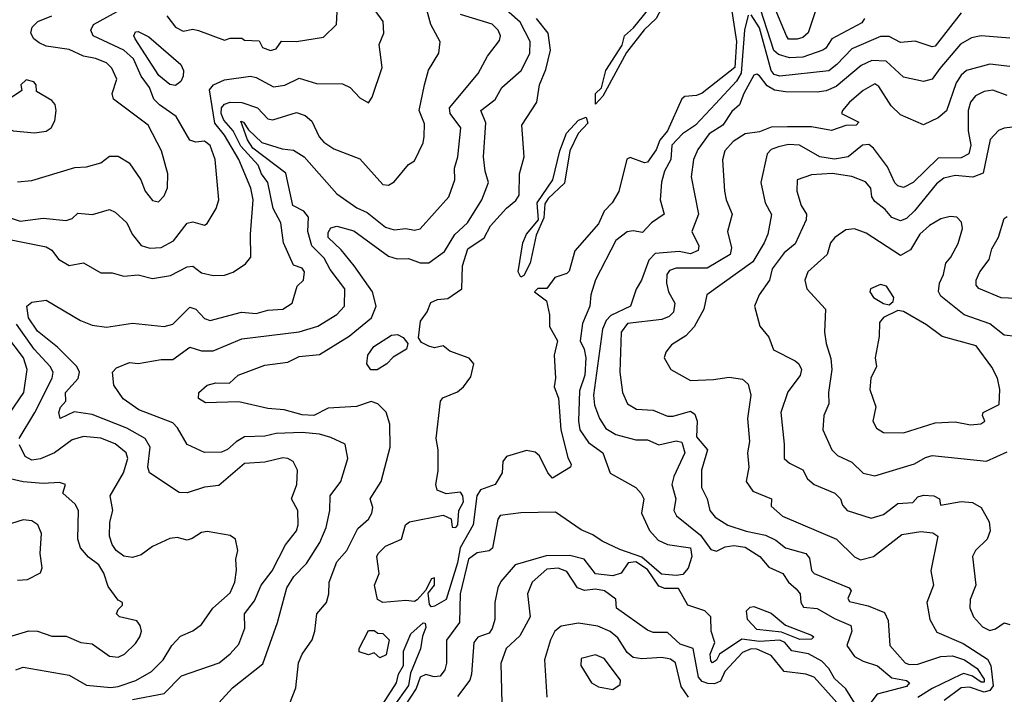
# Model space of a CAD drawing. Extents: x 1995148 to 2088947, y 769131 to 906009.
# Tile 206 of 256: x 2027343 to 2030765, y 822235 to 824581. Entities that reach past the tile are written whole.
import ezdxf

# ---------------------------------------------------------------- set-up
doc = ezdxf.new("R2010")
doc.units = 0

msp = doc.modelspace()

# ---------------------------------------------------------------- linework, layer by layer
at = {"layer": '0CON05XD'}
for points in [[(2029345, 824287.5), (2029344.7, 824325), (2029365.6, 824344.4), (2029380, 824405), (2029436.7, 824493.3), (2029445.3, 824525), (2029476.7, 824553.3), (2029565.3, 824664.7), (2029576.7, 824723.3), (2029600.4, 824755), (2029646.6, 824853.4), (2029655, 824859.7), (2029675, 824855.7), (2029682.2, 824815), (2029655, 824772.5), (2029617.7, 824672.3), (2029585, 824642.5), (2029555.4, 824585), (2029514, 824546), (2029452.2, 824467.8), (2029370.4, 824315), (2029345, 824287.5)], [(2027735, 822216.7), (2027845, 822238.2), (2027905, 822299.4), (2028036.2, 822345), (2028075, 822376), (2028105, 822410), (2028125.6, 822465), (2028124.6, 822515.4), (2028159.6, 822560.4), (2028182.9, 822615), (2028220.4, 822665), (2028267.5, 822755), (2028305, 822803.8), (2028311.5, 822825), (2028309.5, 822875), (2028288.1, 822915), (2028305.8, 822965), (2028309.2, 823015), (2028293.8, 823045), (2028275, 823055.6), (2028257.3, 823057.3), (2028195, 823042.9), (2028125, 823037.5), (2028035, 822961.4), (2027985, 822955.8), (2027925, 822935.7), (2027897, 822937), (2027794.4, 823005), (2027788.9, 823025), (2027796.5, 823095), (2027779.2, 823125), (2027715, 823160.8), (2027595, 823207.9), (2027532.3, 823217.7), (2027484.3, 823194.3), (2027479.2, 823215), (2027485, 823233.3), (2027503.3, 823255), (2027502.5, 823285), (2027546.1, 823333.9), (2027550.9, 823355), (2027541.2, 823375), (2027475, 823442.3), (2027405, 823497.9), (2027373.8, 823545), (2027368.2, 823585), (2027385, 823598.6), (2027435, 823605.9), (2027554.8, 823534.7), (2027595, 823519.1), (2027645, 823512.5), (2027735, 823526.4), (2027845, 823513.9), (2027875, 823522.5), (2027935, 823581.4), (2027955, 823574.2), (2027985, 823541.9), (2028005, 823535.6), (2028114.2, 823564.2), (2028165, 823560), (2028205, 823571.1), (2028257.5, 823575), (2028290, 823595), (2028307.5, 823655), (2028330, 823675), (2028333.3, 823705), (2028325, 823716.7), (2028295, 823727.5), (2028259.6, 823805), (2028250.6, 823875), (2028223.8, 823925), (2028205.7, 824015.7), (2028184.1, 824045), (2028172.1, 824075), (2028111.9, 824141.9), (2028084.8, 824195), (2028052.1, 824232.1), (2028043.5, 824255), (2028044.7, 824275.3), (2028055, 824287.6), (2028075, 824294.7), (2028115, 824293.8), (2028170, 824275), (2028205, 824237.1), (2028222.6, 824232.6), (2028305, 824258.1), (2028335, 824248.1), (2028358.3, 824228.3), (2028383.8, 824173.8), (2028400, 824155), (2028435, 824131.9), (2028525, 824097.5), (2028605, 824008), (2028625, 824006), (2028645, 824018), (2028695, 824077.5), (2028715, 824090), (2028745, 824153.3), (2028748.9, 824175), (2028749.7, 824219.7), (2028731.4, 824265), (2028749.6, 824355), (2028763.8, 824406.2), (2028799.4, 824465), (2028804.2, 824504.2), (2028771.9, 824565), (2028745, 824663.3)], [(2027854.4, 824595), (2027884.2, 824555), (2027910.9, 824540.9), (2027945, 824548), (2027965, 824544.2), (2028055, 824510), (2028075, 824516.7), (2028115, 824517.5), (2028125, 824510), (2028175, 824507.5), (2028187.5, 824485), (2028215, 824474.3), (2028235, 824480), (2028253.6, 824506.4), (2028305, 824505.8), (2028399.3, 824520.7), (2028444.2, 824565), (2028449.2, 824655)], [(2027285, 823900.4), (2027345, 823881.1), (2027425, 823891.5), (2027505, 823883.3), (2027525, 823890), (2027545, 823908.8), (2027595.9, 823904.1), (2027655, 823921.2), (2027675, 823912), (2027715.8, 823875), (2027734.3, 823835), (2027765, 823795.7), (2027795, 823786.9), (2027835, 823788.9), (2027877.9, 823812.1), (2027925, 823874), (2027945, 823878.8), (2027985, 823866.7), (2027995, 823872.5), (2028026.2, 823925), (2028035.8, 823955), (2028022.2, 824095), (2028005, 824143.8), (2027985, 824158.6), (2027955, 824155.8), (2027935, 824162.5), (2027886.8, 824245), (2027828.5, 824285), (2027809.4, 824305), (2027794.5, 824345), (2027764.7, 824384.7), (2027738.9, 824445), (2027704.5, 824475), (2027598, 824525), (2027590, 824545), (2027599.2, 824565), (2027705, 824622.5)], [(2027307.3, 823817.3), (2027435, 823792), (2027455, 823780), (2027478.3, 823748.3), (2027515, 823726.2), (2027565, 823736), (2027625, 823700.6), (2027665, 823700.5), (2027705, 823689.6), (2027755, 823694.1), (2027805, 823681.8), (2027867.7, 823692.3), (2027925, 823721.4), (2027945, 823724.4), (2027975, 823701.5), (2028015, 823692.3), (2028055, 823692.9), (2028085, 823703.1), (2028127.9, 823732.1), (2028146.7, 823755), (2028145.6, 823835.6), (2028154.6, 823955), (2028146.7, 823995), (2028104.7, 824095), (2028055, 824179.3), (2028021, 824221), (2028002.4, 824337.6), (2028017.1, 824355), (2028055, 824372), (2028145, 824384.6), (2028165, 824380.9), (2028225, 824347.5), (2028265, 824353.6), (2028315, 824378.1), (2028375, 824359.4), (2028465, 824358.6), (2028491.2, 824345), (2028525, 824310), (2028555, 824292.5), (2028567.7, 824312.3), (2028602.5, 824415), (2028592.5, 824495), (2028608.8, 824535), (2028606.2, 824575), (2028564.1, 824634.1)], [(2028272.1, 822177.9), (2028302.7, 822257.3), (2028311.9, 822345), (2028324.6, 822375.4), (2028359.2, 822425), (2028369.2, 822455), (2028375.8, 822515), (2028409.2, 822555), (2028417.5, 822585), (2028418.6, 822625), (2028445, 822696), (2028480.5, 822735), (2028518.6, 822811.4), (2028555, 822844), (2028567.1, 822865), (2028570.6, 822885), (2028561.4, 822915), (2028600, 822975), (2028630.6, 823095), (2028630, 823175), (2028616.4, 823216.4), (2028587.5, 823245), (2028565, 823253.3), (2028514.2, 823235.8), (2028415, 823230), (2028365, 823204.7), (2028325, 823207.5), (2028262.5, 823225), (2028205, 823229.6), (2028105, 823252.2), (2027988.8, 823248.8), (2027964.3, 823264.2), (2027966.2, 823285), (2027995, 823310.8), (2028025, 823317.9), (2028072.3, 823317.7), (2028102.5, 823345), (2028195, 823380.4), (2028275, 823390), (2028315, 823410.6), (2028385, 823417.3), (2028488.8, 823481.2), (2028565.3, 823544.7), (2028581.8, 823585), (2028569.5, 823635), (2028505.9, 823725.9), (2028460.9, 823780.9), (2028415, 823824.4), (2028415, 823841.2), (2028425, 823857.8), (2028445, 823863.6), (2028505, 823846.9), (2028625, 823758.8), (2028655, 823749.6), (2028695, 823750.5), (2028735, 823735.5), (2028765, 823735.7), (2028819.2, 823775), (2028856.1, 823833.9), (2028900, 823875), (2028948.9, 823955), (2028972.5, 824015), (2028960.4, 824055), (2028955.4, 824105), (2028962.8, 824222.8), (2028946, 824265), (2028995.7, 824304.3), (2029018.8, 824345), (2029085.8, 824405), (2029116, 824464), (2029116.9, 824505), (2029083, 824573), (2029015, 824631.5)], [(2029816.1, 824626.1), (2029834.9, 824505), (2029828.5, 824415), (2029715, 824326.2), (2029695, 824317.5), (2029655, 824313.8), (2029645, 824306.7), (2029595.3, 824195), (2029568, 824162), (2029555, 824129.2), (2029525, 824086.2), (2029515, 824083.3), (2029465, 824102.5), (2029453.9, 824096.1), (2029425, 823984), (2029402.2, 823945), (2029374.7, 823915.3), (2029355, 823872), (2029273, 823777), (2029253, 823707), (2029245, 823698.8), (2029203.3, 823685), (2029175, 823646.7), (2029143.9, 823646.1), (2029132.5, 823635), (2029173.6, 823603.6), (2029184, 823555), (2029185, 823514), (2029212, 823465), (2029201.3, 823415), (2029205.4, 823335), (2029200.9, 823305), (2029215.6, 823265), (2029223.5, 823155), (2029248.6, 823058.6), (2029260, 823035), (2029257.5, 823025), (2029195, 822987.5), (2029178.5, 823005), (2029149.5, 823065), (2029135, 823077.8), (2029105, 823082.9), (2029035, 823062.5), (2029022.9, 823045), (2029020, 823005), (2028995.6, 822964.4), (2028945, 822945.8), (2028932.2, 822925), (2028918.7, 822825), (2028873.6, 822745), (2028865, 822692.5), (2028825.1, 822564.9), (2028785, 822541.4), (2028775, 822539.5), (2028767, 822547), (2028763, 822587), (2028785.4, 822615), (2028785, 822640), (2028775, 822636.7), (2028753.6, 822596.4), (2028725, 822564), (2028715, 822558), (2028685, 822561.2), (2028605, 822554.2), (2028586.2, 822565), (2028576.7, 822615), (2028592.5, 822655), (2028584, 822715), (2028588.8, 822725), (2028615, 822750), (2028670, 822775), (2028684.2, 822825), (2028697.5, 822835), (2028815, 822858.8), (2028842.5, 822845), (2028846.4, 822816.4), (2028858.8, 822815), (2028866.2, 822825), (2028870, 822875), (2028885.6, 822905), (2028883.8, 822925), (2028875, 822938), (2028825, 822932), (2028793.8, 822945), (2028789.2, 822965), (2028797.2, 823012.8), (2028797.1, 823085), (2028791.1, 823125), (2028806.2, 823255), (2028813.8, 823266.2), (2028865, 823287.3), (2028885.7, 823304.3), (2028911, 823339), (2028921.5, 823385), (2028905, 823404.6), (2028838.5, 823428.5), (2028815, 823446.9), (2028785, 823440), (2028765, 823445.7), (2028739.2, 823459.2), (2028728.8, 823475), (2028736.7, 823533.3), (2028759.2, 823565), (2028771.7, 823598.3), (2028795, 823608.8), (2028831.7, 823611.7), (2028880, 823645), (2028882.2, 823725), (2028900.4, 823785), (2028957.3, 823822.7), (2028979.5, 823865), (2029035, 823925.6), (2029067.9, 823952.1), (2029079.1, 823970.9), (2029080.2, 824045), (2029096.7, 824105), (2029088.9, 824215), (2029140.4, 824295), (2029149.5, 824355), (2029172, 824408), (2029188.2, 824475), (2029180.5, 824535), (2029138.9, 824585)], [(2030045, 824514), (2030015, 824514), (2030008.8, 824525), (2029965, 824627.5)], [(2030115, 824630), (2030084.1, 824535.9), (2030065, 824520), (2030045, 824514)], [(2027335, 824017.5), (2027385, 824022.5), (2027535, 824067.1), (2027575, 824069.2), (2027625, 824083.8), (2027655, 824106.7), (2027685, 824106.2), (2027723.9, 824083.9), (2027763.8, 824025), (2027778.8, 823985), (2027805, 823952), (2027825, 823948), (2027845, 823968.8), (2027857, 823997), (2027858, 824045), (2027836, 824125), (2027790, 824215), (2027669.4, 824305), (2027664.3, 824325), (2027680.5, 824375), (2027663.3, 824413.3), (2027645, 824431.1), (2027606.7, 824446.7), (2027564.7, 824454.7), (2027515, 824478.1), (2027435, 824489.4), (2027411.2, 824501.2), (2027392.5, 824515), (2027381.4, 824535), (2027386.2, 824555), (2027406.2, 824575), (2027455, 824594.4)], [(2028095, 823113.5), (2028065, 823086.7), (2028045, 823077.1), (2027985, 823076.2), (2027925, 823104), (2027892.1, 823162.1), (2027875, 823179.4), (2027756.7, 823225), (2027702.4, 823262.4), (2027670.3, 823310.3), (2027666, 823355), (2027679.1, 823370.9), (2027725, 823389.2), (2027755, 823385.8), (2027835, 823399.4), (2027875, 823400), (2027935, 823442.5), (2027975, 823429.5), (2028015, 823429.6), (2028115, 823471.9), (2028315, 823496.4), (2028378.8, 823515), (2028445, 823555.6), (2028472.5, 823585), (2028473.5, 823645), (2028422.4, 823712.4), (2028401.5, 823751.5), (2028358.8, 823795), (2028344.6, 823845), (2028346.9, 823895), (2028331.2, 823915), (2028291.9, 823935), (2028267.7, 824047.8), (2028153.9, 824135), (2028135, 824163.5), (2028111.3, 824228.7), (2028120.8, 824225), (2028138.9, 824198.9), (2028184.8, 824154.8), (2028255, 824132.7), (2028295, 824128), (2028331.4, 824105), (2028445, 823976), (2028515, 823926.9), (2028550.8, 823910.8), (2028615, 823860), (2028645, 823850.6), (2028685, 823855.7), (2028715, 823849.2), (2028735, 823854.2), (2028834.4, 823965), (2028855.5, 824024.5), (2028854.4, 824065), (2028865.6, 824105), (2028876.9, 824205), (2028839.1, 824255), (2028837.5, 824275), (2028936.1, 824393.9), (2028969.4, 824455), (2029011.2, 824508.8), (2029014.2, 824525), (2029005.6, 824545), (2028985.3, 824565.3), (2028875, 824599.6)], [(2029875, 824596.7), (2029862.1, 824545), (2029850.9, 824395), (2029835, 824367.8), (2029761.5, 824288.5), (2029691.5, 824215), (2029646.4, 824185), (2029610, 824145), (2029606.1, 824095), (2029583.8, 824055), (2029574.1, 824015.9), (2029569.6, 823955), (2029582.9, 823905), (2029539.1, 823875), (2029508.3, 823841.7), (2029475, 823846.9), (2029455, 823843.5), (2029415, 823813.5), (2029345, 823676.2), (2029328.5, 823625), (2029324.6, 823585), (2029298.9, 823525), (2029291.2, 823465), (2029305.5, 823435), (2029310.3, 823405), (2029307, 823345), (2029289.3, 823290.7), (2029285.3, 823185.3), (2029290, 823155), (2029320.5, 823110.5), (2029370, 823075), (2029395, 823004.2), (2029485, 822954), (2029503.6, 822933.6), (2029512.9, 822915), (2029504.3, 822865), (2029531.9, 822805), (2029561.8, 822771.8), (2029595, 822756.2), (2029675, 822744.3), (2029679.5, 822715), (2029666.2, 822673.8), (2029647.9, 822652.1), (2029625, 822647.9), (2029573.5, 822653.5), (2029505, 822712.2), (2029428.5, 822738.5), (2029367.8, 822767.8), (2029335, 822790.2), (2029295, 822807.1), (2029205, 822868.4), (2029085, 822866.3), (2029013.4, 822856.6), (2029005, 822844), (2028986.4, 822743.6), (2028975, 822734.2), (2028933.2, 822726.8), (2028902.5, 822705), (2028874.6, 822584.6), (2028871.9, 822485), (2028826.6, 822423.4), (2028826.4, 822343.6), (2028820.2, 822319.8), (2028805, 822298.1), (2028784.2, 822295.8), (2028755, 822303.8), (2028735.3, 822294.7), (2028721.4, 822255), (2028661.9, 822165)], [(2030615, 824605.6), (2030525, 824489.2), (2030515, 824487.5), (2030455, 824507.1), (2030405, 824501.9), (2030365, 824523.2), (2030335, 824523.5), (2030235, 824480.3), (2030183.6, 824425), (2030155, 824403.3), (2029985.3, 824384.7), (2029965, 824391.2), (2029955.3, 824405), (2029915, 824552.5), (2029885, 824598)], [(2030280, 824585), (2030269.7, 824570.3), (2030165.8, 824515), (2030145, 824481.9), (2030134.7, 824475.3), (2030065, 824450.6), (2030018.7, 824448.7), (2029980.3, 824460.3), (2029964.1, 824474.1), (2029918.3, 824618.3)], [(2027885, 824352.3), (2027865, 824356), (2027827.2, 824387.2), (2027744.5, 824515), (2027740, 824525), (2027745, 824539.2), (2027755, 824540.8), (2027791.5, 824521.5), (2027902.9, 824425), (2027912.6, 824405), (2027911.4, 824385), (2027903.3, 824366.7), (2027885, 824352.3)], [(2030785, 824517.5), (2030685, 824525.5), (2030651.2, 824518.8), (2030613.2, 824496.8), (2030541.7, 824411.7), (2030515, 824374.5), (2030485, 824366.4), (2030415, 824381.9), (2030355, 824437.5), (2030305, 824439.6), (2030267.8, 824422.2), (2030181.2, 824348.8), (2030146.6, 824333.4), (2030115, 824329.2), (2030005, 824330.6), (2029966.8, 824336.8), (2029941, 824351), (2029915, 824385.8), (2029905, 824392), (2029895, 824388), (2029860, 824325), (2029845.2, 824284.8), (2029818.4, 824261.6), (2029786.5, 824215), (2029739.3, 824185), (2029700.3, 824129.7), (2029684.6, 824095), (2029677.5, 824035), (2029702.2, 823905), (2029679.4, 823845), (2029703.6, 823795), (2029701.3, 823778.7), (2029675, 823767.3), (2029635, 823775.5), (2029551.7, 823768.3), (2029529.5, 823745), (2029504.4, 823675.6), (2029486.1, 823643.9), (2029466.2, 823585), (2029397.4, 823552.6), (2029381.8, 823535), (2029369.1, 823505), (2029337.8, 823275), (2029340.8, 823240.8), (2029357.8, 823195), (2029380.2, 823160.2), (2029415, 823139.1), (2029485, 823120), (2029525, 823120.5), (2029565, 823102.4), (2029625, 823116.7), (2029645, 823112), (2029654.5, 823075), (2029616.7, 822993.3), (2029610, 822965), (2029623.5, 822915), (2029617.1, 822875), (2029625.5, 822855.5), (2029709, 822789), (2029745, 822739.4), (2029765, 822733.1), (2029795, 822747.8), (2029825, 822753.3), (2029865, 822746.4), (2029915.6, 822715), (2029947.1, 822677.1), (2029995.3, 822655.3), (2030015.6, 822625), (2030041.5, 822601.5), (2030055.7, 822585), (2030058, 822555), (2030068, 822538), (2030115, 822534.2), (2030175, 822498.9), (2030231.4, 822475), (2030235.5, 822455), (2030217.8, 822405), (2030245, 822366.5), (2030275, 822350), (2030325, 822334.6), (2030375, 822292.3), (2030425, 822282.9), (2030435.6, 822275), (2030425, 822262.7), (2030324, 822236), (2030295, 822197.1)], [(2030785, 824418.5), (2030715, 824426.9), (2030633.8, 824405), (2030615, 824388.6), (2030598.3, 824361.7), (2030565, 824264.4), (2030535, 824240), (2030485, 824216.2), (2030405, 824250), (2030372.2, 824282.2), (2030329.4, 824349.4), (2030315, 824358.1), (2030274.4, 824335), (2030227.5, 824295), (2030202.5, 824265), (2030200, 824255), (2030260, 824225), (2030250, 824215), (2030215, 824213.8), (2030165, 824196.2), (2030095, 824208.9), (2030011.4, 824208.6), (2029955, 824207.5), (2029915, 824191.4), (2029865, 824184.5), (2029822.7, 824157.3), (2029793.8, 824125), (2029786.2, 824093.8), (2029792.7, 823985), (2029798.5, 823955), (2029820, 823905), (2029803.3, 823845), (2029817.6, 823787.6), (2029812.9, 823765), (2029732.2, 823717.8), (2029625, 823717.8), (2029601.2, 823708.8), (2029592.9, 823695), (2029590.9, 823665), (2029598.5, 823635), (2029620.5, 823595), (2029616, 823564), (2029600.7, 823549.3), (2029575, 823538.9), (2029456, 823525), (2029433.1, 823495), (2029428.9, 823355), (2029437.8, 823285), (2029456, 823245), (2029487.4, 823227.4), (2029545, 823222.9), (2029595, 823202.2), (2029615, 823202.5), (2029675, 823220), (2029690, 823210), (2029697.5, 823185), (2029695, 823130.8), (2029733.3, 823085), (2029712.7, 823015), (2029712.7, 822955), (2029732.5, 822915), (2029741.4, 822875), (2029760.9, 822850.9), (2029805, 822823.3), (2029867.6, 822802.4), (2029935, 822788.7), (2029971.7, 822771.7), (2030005, 822744.4), (2030075.3, 822725.3), (2030088.7, 822708.7), (2030095.5, 822665.5), (2030104.3, 822655), (2030226.7, 822605), (2030233.3, 822595), (2030221.7, 822568.3), (2030227.7, 822557.7), (2030292.6, 822542.6), (2030349.5, 822519.5), (2030361.7, 822491.7), (2030367.5, 822405), (2030420.8, 822345), (2030435, 822338.5), (2030465, 822339.5), (2030545, 822366.9), (2030585, 822368.8), (2030627.1, 822355), (2030671.1, 822325), (2030695, 822288.2), (2030695, 822278), (2030685, 822277.3), (2030655, 822298.3), (2030625, 822307.8), (2030615, 822304.4), (2030514.4, 822255.6), (2030465, 822223.6)], [(2027395, 824188), (2027435, 824193.8), (2027452.5, 824205), (2027465, 824230), (2027470, 824265), (2027465.9, 824285.9), (2027455, 824300), (2027401.7, 824331.7), (2027400, 824355), (2027392.5, 824365), (2027365, 824372.5), (2027347.5, 824355), (2027350, 824335), (2027315, 824311.2), (2027281.2, 824275), (2027271.2, 824255), (2027271.2, 824235), (2027285, 824213.8), (2027320, 824195), (2027395, 824188)], [(2030775, 824317.8), (2030725, 824336.2), (2030695, 824332.2), (2030665, 824316.7), (2030648.2, 824295), (2030639.6, 824265), (2030640, 824195), (2030648.6, 824145), (2030641.8, 824115), (2030615, 824100.7), (2030535, 824100), (2030448.1, 824015), (2030415, 823998.1), (2030395, 824003.3), (2030385, 824014.3), (2030359.4, 824069.4), (2030311.1, 824135), (2030295, 824146.9), (2030272.9, 824145), (2030222.5, 824105), (2030175, 824096.5), (2030124.1, 824104.1), (2030053.3, 824145), (2030015, 824147.1), (2029980.2, 824139.7), (2029955, 824130.4), (2029940.8, 824115), (2029918.9, 824015), (2029934.6, 823944.6), (2029955.7, 823904.3), (2029942.9, 823835), (2029930.5, 823805), (2029891.1, 823738.9), (2029731.2, 823625), (2029721.5, 823575), (2029687.1, 823512.9), (2029658.3, 823481.7), (2029609.1, 823450.9), (2029588.8, 823425), (2029583.3, 823405), (2029606.2, 823365), (2029675, 823327.1), (2029755, 823329.6), (2029808.7, 823338.7), (2029855, 823331.2), (2029875, 823313.3), (2029883.8, 823275), (2029873.1, 823195), (2029879.5, 823115), (2029872.5, 823075), (2029877.1, 823025), (2029868.2, 822975), (2029891.9, 822941.9), (2029956.7, 822915), (2029955, 822890), (2029995, 822854.5), (2030182, 822775), (2030245, 822713.8), (2030265, 822702.5), (2030311.2, 822715), (2030409.3, 822790.7), (2030475, 822801.2), (2030517.2, 822797.2), (2030534, 822785), (2030510.5, 822665), (2030519.4, 822615), (2030495.8, 822555), (2030507.1, 822495), (2030531.1, 822451.1), (2030621.9, 822411.9), (2030707.5, 822357.5), (2030718.2, 822335), (2030726.5, 822265), (2030715, 822249), (2030695, 822242.2), (2030645, 822260), (2030615, 822258.2), (2030556.7, 822213.3)], [(2029085, 823685.4), (2029076.2, 823705), (2029091.7, 823805), (2029104.3, 823835.7), (2029146, 823885), (2029141.9, 823945), (2029195.9, 824024.1), (2029220, 824125), (2029243.7, 824186.3), (2029285, 824232), (2029312.1, 824242.1), (2029318.2, 824221.8), (2029283.9, 824186.1), (2029254.7, 824125.3), (2029237.1, 824012.9), (2029180.2, 823959.8), (2029168.8, 823941.2), (2029165, 823892.5), (2029137.7, 823832.3), (2029117.7, 823735), (2029095, 823691.8), (2029085, 823685.4)], [(2030831.7, 824211.7), (2030765, 824203.8), (2030745, 824195.8), (2030716.5, 824165), (2030692.2, 824047.8), (2030656, 824034), (2030595, 824039.2), (2030555, 824030.5), (2030529.9, 824010.1), (2030453.8, 823916.2), (2030425, 823890), (2030405, 823881.4), (2030375, 823892.9), (2030351.1, 823921.1), (2030315, 823949.5), (2030305.4, 823965), (2030301.1, 823995), (2030282.5, 824017.5), (2030235, 824035.5), (2030166.8, 824046.8), (2030095, 824041.6), (2030046, 824025), (2030044.3, 823985), (2030059.5, 823935), (2030077.8, 823905), (2030076.9, 823885), (2030038.2, 823801.8), (2029999.9, 823770.1), (2029959.1, 823715), (2029949.6, 823675), (2029913.5, 823625), (2029896.7, 823585), (2029915.6, 823515), (2029946.9, 823476.9), (2029963.1, 823433.1), (2030038, 823395), (2030050.8, 823385), (2030060.6, 823365), (2030056.4, 823343.6), (2030012.8, 823287.2), (2029988.6, 823215), (2030000.6, 823105), (2030000, 823055), (2030018.8, 823038.8), (2030065, 823016.2), (2030081.4, 822985), (2030105, 822964.5), (2030176, 822935), (2030195.6, 822915.6), (2030203, 822893), (2030218.8, 822875), (2030302.5, 822847.5), (2030345, 822860.6), (2030395, 822898.8), (2030447.5, 822902.5), (2030465, 822922.5), (2030485, 822927.5), (2030520, 822925), (2030540, 822915), (2030543.6, 822893.6), (2030615, 822905.7), (2030655, 822902.2), (2030685.3, 822885.3), (2030712.3, 822835), (2030716.1, 822803.9), (2030705.6, 822775), (2030665.7, 822735), (2030654.3, 822715), (2030666.9, 822615), (2030647.1, 822565), (2030645.9, 822535.9), (2030658, 822505), (2030689.7, 822469.7), (2030715, 822457.5), (2030735, 822462.9), (2030765, 822484.2), (2030785, 822477.5)], [(2030805, 823479.2), (2030765, 823484.4), (2030715, 823523.1), (2030626.2, 823555), (2030545, 823620), (2030536.2, 823636.2), (2030540, 823665), (2030554.4, 823695), (2030562.5, 823735), (2030580, 823755), (2030605, 823802.5), (2030620, 823855), (2030616.7, 823876.7), (2030600, 823895), (2030577, 823897), (2030545, 823888.8), (2030505, 823865.6), (2030471.5, 823835), (2030439.3, 823780.7), (2030405, 823761.1), (2030285, 823839.5), (2030245, 823853.6), (2030215, 823850), (2030176.4, 823823.6), (2030161.4, 823805), (2030150, 823765), (2030082.5, 823705), (2030072.5, 823675), (2030078.8, 823645), (2030143.8, 823575), (2030140, 823495), (2030145.8, 823455), (2030163, 823403), (2030166.4, 823365), (2030154.2, 823285), (2030155.8, 823245), (2030138, 823205), (2030134.3, 823155), (2030166, 823085), (2030185.6, 823065.6), (2030235, 823042.9), (2030275, 823004.4), (2030315, 822995.6), (2030453.8, 823036.2), (2030491.1, 823058.9), (2030515, 823065.5), (2030703.6, 823046.4), (2030775, 823078.6)], [(2030805, 823611.5), (2030755, 823613.6), (2030677.1, 823647.1), (2030667.7, 823657.7), (2030667.1, 823675), (2030680.6, 823705), (2030712.6, 823747.4), (2030721.5, 823785), (2030744.7, 823825.3), (2030765, 823890), (2030775, 823896.7)], [(2030365, 823590), (2030378.8, 823601.2), (2030381.2, 823615), (2030356.2, 823655), (2030335, 823660), (2030300, 823645), (2030297.5, 823635), (2030311.2, 823615), (2030345, 823593.8), (2030365, 823590)], [(2030415, 823144.4), (2030525, 823179.5), (2030595, 823183.1), (2030647.7, 823172.3), (2030683.6, 823176.4), (2030697.5, 823185), (2030690, 823205), (2030692.5, 823215), (2030747.1, 823242.9), (2030750, 823295), (2030741.2, 823335), (2030722.6, 823372.6), (2030667.6, 823447.6), (2030549.3, 823479.3), (2030495, 823520), (2030415, 823566.7), (2030395, 823570), (2030345, 823546.2), (2030331.2, 823528.8), (2030330.7, 823479.3), (2030316.2, 823405), (2030321.2, 823375), (2030302, 823335), (2030298, 823295), (2030318.8, 823235), (2030308.8, 823185), (2030321.2, 823161.2), (2030345, 823146.2), (2030415, 823144.4)], [(2027341.1, 823125), (2027395.4, 823215), (2027455.4, 823335), (2027459.5, 823355), (2027449.5, 823375), (2027392.8, 823435), (2027332.5, 823522.5)], [(2027308.1, 823211.9), (2027357.5, 823285), (2027368.8, 823365), (2027356.5, 823405), (2027295, 823486.9)], [(2028563.7, 823363.7), (2028549.2, 823385), (2028553.3, 823415), (2028573.8, 823445), (2028635, 823483.8), (2028656.4, 823486.4), (2028676.4, 823476.4), (2028692.5, 823455), (2028687.5, 823435), (2028641.7, 823408.3), (2028619.2, 823385), (2028585, 823363.8), (2028563.7, 823363.7)], [(2027330.1, 822319.9), (2027355, 822330), (2027515, 822302.2), (2027575, 822267.3), (2027659.4, 822259.4), (2027685, 822262.3), (2027746.2, 822283.8), (2027801.4, 822315), (2027841.4, 822355), (2027871.9, 822405), (2027902.4, 822437.6), (2027945, 822455.7), (2027975, 822477.5), (2028014.4, 822535), (2028075, 822588), (2028090.6, 822625), (2028096.8, 822666.8), (2028094.3, 822705), (2028101.4, 822735), (2028093.3, 822775), (2028075, 822788), (2027995, 822801.4), (2027975, 822797.5), (2027942.6, 822777.4), (2027925, 822770.8), (2027890.5, 822780.5), (2027865, 822776.9), (2027805, 822749.4), (2027765, 822720.6), (2027735, 822711.1), (2027705, 822715.5), (2027677.8, 822735), (2027664, 822756), (2027655.6, 822785), (2027656.3, 822833.7), (2027666.9, 822875), (2027657.1, 822925), (2027703.5, 823005), (2027719.4, 823055), (2027712.9, 823075), (2027675, 823106.1), (2027625, 823126.5), (2027565, 823132.3), (2027525, 823120.4), (2027464.4, 823075), (2027415, 823053.9), (2027385, 823049.5), (2027362.5, 823062.5), (2027342.6, 823102.6)], [(2028035, 822206), (2028082.2, 822257.8), (2028188.2, 822341.8), (2028238.6, 822485), (2028271.5, 822605), (2028295.5, 822645), (2028340.1, 822689.9), (2028386.7, 822763.3), (2028407.9, 822815), (2028420.6, 822875), (2028421.9, 822925), (2028459.4, 822975), (2028483.5, 823055), (2028473.8, 823105), (2028425, 823128.6), (2028385, 823140), (2028324.6, 823145.4), (2028235, 823142.1), (2028195, 823133.1), (2028125, 823130.5), (2028095, 823113.5)], [(2027305, 822435.5), (2027375, 822455.6), (2027405, 822454.4), (2027455, 822437.1), (2027505, 822437.5), (2027555, 822416), (2027595, 822411.2), (2027655, 822367.5), (2027685, 822364.3), (2027707.5, 822375), (2027745, 822412), (2027760.8, 822435), (2027766, 822455), (2027762, 822475), (2027750.3, 822490.3), (2027690, 822505), (2027680, 822515), (2027685, 822530), (2027700, 822545), (2027700, 822555), (2027685, 822562.5), (2027650.4, 822610.4), (2027635, 822656.2), (2027618.1, 822685), (2027582.5, 822712.5), (2027554.4, 822745), (2027545.6, 822775), (2027547.8, 822875), (2027536.2, 822896.2), (2027493.3, 822935), (2027502.5, 822965), (2027481.7, 822971.7), (2027425, 822968.6), (2027355, 822974.6), (2027295, 822988.1)], [(2027335, 822632), (2027370, 822635), (2027415, 822657.5), (2027421.2, 822675), (2027414.2, 822725), (2027418.6, 822795), (2027406, 822825), (2027385, 822838.6), (2027355, 822842.5), (2027315, 822828.8)], [(2030245, 822205.7), (2030214.3, 822254.3), (2030175, 822290.5), (2030155.2, 822325.2), (2030130.6, 822350.6), (2030085, 822376.2), (2030026.4, 822386.4), (2030002.8, 822415), (2029985, 822423.8), (2029915, 822418.4), (2029853.5, 822426.5), (2029775.8, 822375), (2029765, 822354.2), (2029751.2, 822345), (2029745, 822351.2), (2029743.3, 822375), (2029759.1, 822415), (2029746.4, 822455), (2029745.3, 822505), (2029725, 822525.7), (2029665.6, 822545.6), (2029633.5, 822603.5), (2029585, 822603.2), (2029565, 822611.6), (2029525, 822669.7), (2029485, 822696.2), (2029457.8, 822692.2), (2029433.1, 822656.9), (2029405, 822647), (2029345, 822654.8), (2029305, 822704.7), (2029255, 822718), (2029172.6, 822717.4), (2029064.7, 822685.3), (2029015, 822628.1), (2029005, 822606), (2028994.6, 822555), (2028994.4, 822495), (2028985, 822463.8), (2028975, 822448), (2028935, 822434.4), (2028921.2, 822415), (2028913.8, 822305), (2028907.3, 822285), (2028865, 822227.3)], [(2030212.9, 822172.9), (2030105, 822294.4), (2030075, 822305.4), (2030000, 822315), (2029955, 822370.4), (2029905, 822392), (2029885, 822393.9), (2029855, 822380.6), (2029793.9, 822315), (2029778.5, 822281.5), (2029758.4, 822271.6), (2029735, 822272.4), (2029715, 822279.5), (2029702.2, 822295), (2029684.3, 822394.3), (2029639.1, 822409.1), (2029595, 822450), (2029545, 822450), (2029525, 822458), (2029418, 822535), (2029415, 822566.7), (2029375.8, 822595), (2029345, 822600.8), (2029306.6, 822596.6), (2029281.4, 822605), (2029245, 822662), (2029215, 822674), (2029175, 822670), (2029124.4, 822625), (2029108.1, 822585), (2029117.1, 822505), (2029081.7, 822438.3), (2029034.2, 822395), (2029015, 822342.5), (2029018.8, 822205)], [(2030054.4, 822425.6), (2029990.8, 822450.8), (2029905, 822461.2), (2029872.9, 822495), (2029868.9, 822525), (2029881.8, 822538.2), (2029895, 822540.7), (2029955, 822517.1), (2030005, 822475.6), (2030095, 822441.2), (2030103.3, 822435), (2030095, 822426.7), (2030054.4, 822425.6)], [(2028615, 822116), (2028597.5, 822135), (2028590.9, 822165), (2028594.4, 822185), (2028653.1, 822275), (2028659.4, 822305), (2028677.1, 822335), (2028677.1, 822385), (2028702.5, 822445), (2028745, 822484.2), (2028752.3, 822482.3), (2028755, 822467.5), (2028743, 822437), (2028736.3, 822393.7), (2028701.3, 822308.7), (2028695, 822265.7), (2028640.3, 822189.7), (2028615, 822116)], [(2029668, 822225), (2029642.2, 822262.2), (2029622.5, 822345), (2029605, 822357.2), (2029575, 822363.1), (2029505, 822358.2), (2029475, 822363.5), (2029455, 822381.1), (2029421.7, 822431.7), (2029395, 822453.3), (2029352.6, 822472.6), (2029285, 822482.8), (2029225, 822472.1), (2029203.3, 822455), (2029187.8, 822425), (2029166.7, 822355), (2029175.8, 822225.8)], [(2028595, 822362.5), (2028575, 822380), (2028555, 822372.5), (2028523, 822383), (2028522.5, 822395), (2028555, 822456.7), (2028575, 822457.5), (2028588.3, 822448.3), (2028605, 822446.7), (2028627.5, 822425), (2028617, 822373), (2028595, 822362.5)], [(2029405, 822252.5), (2029430.5, 822269.5), (2029431.2, 822285), (2029375, 822360), (2029345, 822372.2), (2029295, 822360), (2029293.8, 822335), (2029330, 822275), (2029355, 822261.1), (2029405, 822252.5)]]:
    msp.add_lwpolyline(points, dxfattribs=at)

doc.saveas('drawing.dxf')
